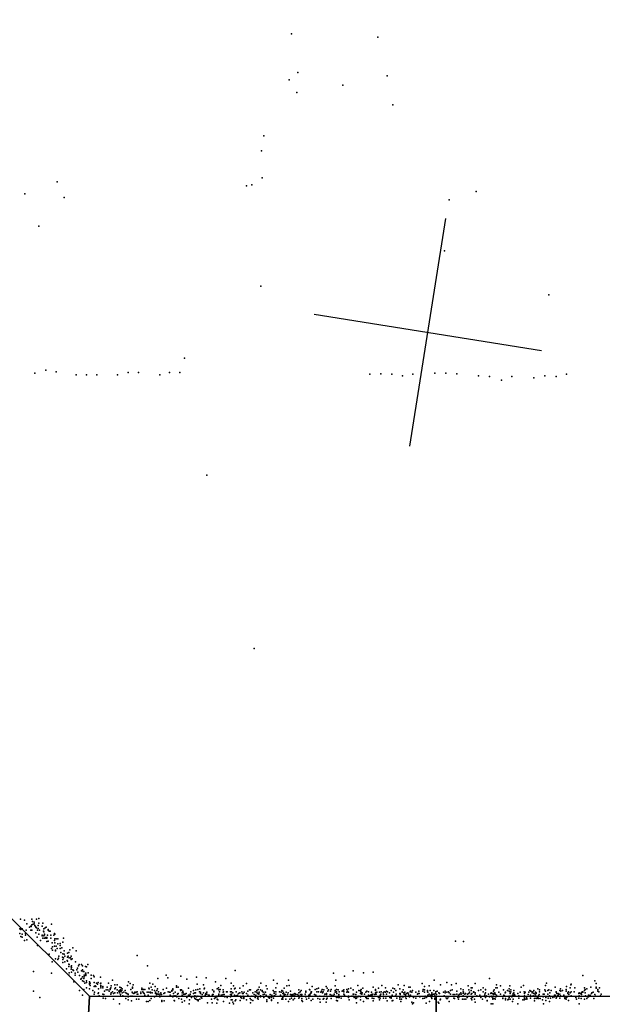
# Model space of a CAD drawing. Header units: millimetres. Extents: x -42542 to 45243, y -38526 to 67765.
# Tile 11 of 71: x -9442 to -8430, y 589 to 2299. Entities that reach past the tile are written whole.
import ezdxf

# ---------------------------------------------------------------- set-up
doc = ezdxf.new("R2010")
doc.units = ezdxf.units.MM
for name, color, linetype in [('P', 9, 'Continuous'), ('PANOS', 10, 'Continuous'), ('ROOMS', 1, 'Continuous'), ('WALLS', 3, 'Continuous')]:
    doc.layers.add(name, color=color, linetype=linetype)

msp = doc.modelspace()

# ---------------------------------------------------------------- linework, layer by layer
at = {"layer": 'P'}
for p in [(-8970, 2274), (-8820, 2268), (-8959, 2207), (-8974, 2194), (-8804, 2201), (-8961, 2172), (-8881, 2185), (-8794, 2151), (-9018, 2097), (-9022, 2071), (-9021, 2024), (-9377, 2017), (-9048, 2010), (-9039, 2012), (-8649, 2000), (-9433, 1996), (-9365, 1990), (-8696, 1986), (-9409, 1940), (-8704, 1897), (-9023, 1836), (-8523, 1821), (-9156, 1711), (-9416, 1685), (-9397, 1690), (-9379, 1687), (-9344, 1682), (-9326, 1682), (-9308, 1682), (-9272, 1682), (-9254, 1686), (-9236, 1686), (-9199, 1682), (-9182, 1686), (-9164, 1686), (-8834, 1683), (-8815, 1684), (-8796, 1683), (-8777, 1680), (-8759, 1683), (-8721, 1685), (-8702, 1685), (-8683, 1684), (-8645, 1680), (-8626, 1679), (-8587, 1679), (-8549, 1677), (-8530, 1680), (-8510, 1679), (-8492, 1683), (-8605, 1673), (-9117, 1508), (-9035, 1207), (-9441, 737), (-9421, 737), (-9413, 737), (-9409, 738), (-9442, 720), (-9440, 719), (-9438, 720), (-9434, 735), (-9431, 718), (-9430, 729), (-9425, 723), (-9423, 725), (-9423, 718), (-9422, 724), (-9421, 727), (-9421, 718), (-9420, 733), (-9419, 728), (-9417, 732), (-9417, 729), (-9416, 726), (-9415, 724), (-9414, 723), (-9413, 722), (-9411, 718), (-9410, 726), (-9410, 721), (-9409, 730), (-9408, 718), (-9403, 725), (-9402, 730), (-9400, 720), (-9398, 722), (-9396, 723), (-9393, 719), (-9393, 718), (-9387, 728), (-9442, 712), (-9440, 707), (-9438, 711), (-9438, 706), (-9432, 712), (-9432, 709), (-9430, 701), (-9414, 713), (-9412, 706), (-9409, 711), (-9403, 709), (-9403, 708), (-9402, 704), (-9401, 716), (-9400, 715), (-9400, 708), (-9399, 711), (-9399, 710), (-9399, 704), (-9397, 705), (-9397, 704), (-9395, 705), (-9395, 704), (-9394, 709), (-9391, 716), (-9389, 716), (-9388, 709), (-9388, 704), (-9383, 709), (-9382, 712), (-9381, 711), (-9381, 703), (-9379, 703), (-9379, 703), (-9376, 703), (-9366, 704), (-9434, 700), (-9411, 691), (-9406, 700), (-9395, 698), (-9393, 699), (-9387, 686), (-9386, 696), (-9385, 689), (-9382, 700), (-9382, 690), (-9381, 696), (-9379, 690), (-9377, 686), (-9376, 694), (-9372, 695), (-9372, 691), (-9372, 686), (-9369, 687), (-9367, 697), (-9355, 684), (-9350, 687), (-8685, 699), (-8671, 698), (-9391, 676), (-9385, 683), (-9380, 683), (-9380, 682), (-9380, 668), (-9376, 667), (-9375, 669), (-9374, 673), (-9371, 679), (-9368, 671), (-9367, 677), (-9367, 667), (-9366, 670), (-9365, 682), (-9365, 676), (-9364, 673), (-9359, 678), (-9359, 671), (-9358, 673), (-9357, 679), (-9356, 670), (-9354, 670), (-9353, 673), (-9353, 667), (-9351, 668), (-9344, 682), (-9238, 674), (-9386, 663), (-9367, 662), (-9364, 663), (-9361, 651), (-9360, 665), (-9359, 664), (-9357, 659), (-9357, 655), (-9356, 658), (-9353, 654), (-9353, 650), (-9352, 656), (-9352, 653), (-9345, 663), (-9342, 652), (-9340, 656), (-9339, 658), (-9335, 658), (-9333, 656), (-9328, 655), (-9326, 654), (-9324, 658), (-9220, 656), (-9418, 646), (-9387, 643), (-9357, 640), (-9356, 644), (-9352, 645), (-9350, 649), (-9349, 648), (-9346, 643), (-9346, 640), (-9343, 649), (-9341, 645), (-9338, 639), (-9336, 633), (-9335, 647), (-9335, 634), (-9333, 649), (-9333, 637), (-9332, 646), (-9331, 646), (-9331, 634), (-9330, 640), (-9330, 637), (-9329, 640), (-9328, 643), (-9327, 643), (-9327, 641), (-9327, 639), (-9323, 644), (-9318, 640), (-9318, 634), (-9314, 639), (-9313, 637), (-9302, 636), (-9202, 634), (-9188, 640), (-9185, 635), (-9162, 638), (-9152, 633), (-9135, 636), (-9118, 635), (-9084, 634), (-9068, 648), (-8897, 643), (-8878, 638), (-8863, 647), (-8845, 644), (-8828, 645), (-8626, 634), (-8464, 639), (-9348, 628), (-9333, 630), (-9331, 629), (-9329, 626), (-9326, 630), (-9326, 627), (-9326, 618), (-9321, 628), (-9321, 625), (-9321, 624), (-9321, 616), (-9320, 626), (-9320, 622), (-9313, 627), (-9313, 620), (-9311, 621), (-9310, 620), (-9309, 626), (-9307, 624), (-9306, 627), (-9305, 616), (-9302, 625), (-9301, 626), (-9301, 622), (-9301, 620), (-9301, 618), (-9298, 620), (-9298, 618), (-9290, 619), (-9288, 626), (-9285, 616), (-9284, 618), (-9283, 621), (-9281, 631), (-9277, 623), (-9277, 616), (-9276, 618), (-9273, 623), (-9268, 619), (-9266, 618), (-9264, 616), (-9255, 622), (-9253, 628), (-9250, 625), (-9246, 619), (-9246, 617), (-9245, 623), (-9230, 617), (-9218, 617), (-9217, 616), (-9216, 626), (-9214, 619), (-9211, 624), (-9207, 620), (-9203, 616), (-9187, 617), (-9176, 616), (-9170, 621), (-9170, 619), (-9167, 619), (-9149, 617), (-9134, 624), (-9129, 616), (-9123, 623), (-9122, 616), (-9121, 617), (-9102, 628), (-9099, 616), (-9097, 618), (-9093, 622), (-9075, 626), (-9075, 616), (-9071, 621), (-9069, 616), (-9068, 617), (-9060, 617), (-9054, 621), (-9048, 625), (-9026, 619), (-9023, 626), (-9014, 621), (-9012, 616), (-9001, 631), (-8997, 618), (-8995, 625), (-8983, 617), (-8983, 617), (-8978, 621), (-8975, 631), (-8974, 622), (-8943, 626), (-8934, 620), (-8926, 616), (-8923, 617), (-8910, 620), (-8908, 617), (-8894, 621), (-8893, 631), (-8871, 616), (-8867, 617), (-8855, 622), (-8846, 617), (-8828, 619), (-8819, 617), (-8813, 622), (-8807, 618), (-8794, 617), (-8791, 616), (-8785, 623), (-8782, 616), (-8774, 622), (-8766, 619), (-8764, 619), (-8743, 625), (-8739, 620), (-8731, 621), (-8722, 631), (-8711, 623), (-8700, 627), (-8692, 623), (-8684, 625), (-8676, 616), (-8663, 621), (-8658, 618), (-8656, 618), (-8651, 625), (-8637, 618), (-8615, 618), (-8614, 623), (-8613, 618), (-8607, 621), (-8592, 616), (-8591, 621), (-8571, 619), (-8571, 619), (-8567, 622), (-8542, 616), (-8529, 622), (-8527, 626), (-8512, 619), (-8503, 616), (-8492, 620), (-8486, 618), (-8485, 623), (-8484, 624), (-8478, 618), (-8478, 618), (-8461, 618), (-8457, 616), (-8450, 619), (-8443, 630), (-8441, 625), (-8441, 619), (-8441, 617), (-8435, 618), (-9418, 612), (-9407, 601), (-9338, 613), (-9333, 605), (-9331, 615), (-9315, 613), (-9313, 607), (-9313, 607), (-9312, 610), (-9312, 610), (-9306, 608), (-9305, 609), (-9304, 604), (-9298, 607), (-9297, 600), (-9296, 606), (-9295, 612), (-9293, 599), (-9292, 614), (-9289, 614), (-9287, 612), (-9285, 615), (-9284, 607), (-9283, 609), (-9281, 611), (-9279, 608), (-9277, 609), (-9273, 614), (-9272, 609), (-9270, 612), (-9269, 613), (-9269, 609), (-9268, 613), (-9268, 611), (-9267, 614), (-9267, 606), (-9267, 603), (-9266, 612), (-9265, 613), (-9264, 609), (-9263, 604), (-9261, 610), (-9259, 613), (-9258, 609), (-9258, 599), (-9256, 608), (-9254, 607), (-9254, 606), (-9254, 602), (-9249, 615), (-9249, 603), (-9247, 610), (-9247, 603), (-9246, 609), (-9244, 608), (-9242, 610), (-9242, 610), (-9242, 609), (-9240, 610), (-9238, 611), (-9238, 607), (-9238, 607), (-9237, 607), (-9232, 610), (-9232, 608), (-9230, 615), (-9228, 615), (-9228, 611), (-9227, 615), (-9227, 609), (-9226, 608), (-9225, 615), (-9225, 605), (-9221, 610), (-9219, 605), (-9218, 610), (-9215, 610), (-9215, 609), (-9214, 599), (-9212, 614), (-9212, 609), (-9208, 613), (-9208, 602), (-9206, 610), (-9206, 608), (-9205, 603), (-9204, 613), (-9204, 608), (-9204, 606), (-9201, 611), (-9201, 607), (-9200, 603), (-9199, 607), (-9199, 607), (-9199, 604), (-9199, 604), (-9199, 602), (-9197, 609), (-9196, 606), (-9193, 615), (-9192, 608), (-9190, 609), (-9184, 611), (-9182, 610), (-9181, 610), (-9181, 605), (-9179, 603), (-9178, 613), (-9178, 612), (-9176, 614), (-9176, 603), (-9176, 602), (-9175, 608), (-9174, 604), (-9172, 610), (-9171, 604), (-9171, 603), (-9169, 602), (-9168, 607), (-9167, 608), (-9166, 599), (-9163, 614), (-9162, 613), (-9161, 614), (-9160, 609), (-9160, 605), (-9159, 612), (-9159, 610), (-9158, 609), (-9157, 606), (-9156, 607), (-9155, 607), (-9153, 608), (-9152, 602), (-9152, 602), (-9152, 601), (-9149, 605), (-9149, 605), (-9148, 604), (-9146, 607), (-9146, 606), (-9145, 611), (-9144, 601), (-9140, 613), (-9140, 608), (-9139, 602), (-9138, 609), (-9138, 604), (-9138, 599), (-9137, 609), (-9136, 614), (-9136, 603), (-9135, 602), (-9133, 615), (-9133, 603), (-9130, 611), (-9128, 610), (-9128, 608), (-9127, 601), (-9126, 600), (-9125, 606), (-9123, 609), (-9120, 605), (-9119, 608), (-9119, 607), (-9117, 610), (-9117, 607), (-9114, 605), (-9113, 605), (-9108, 604), (-9107, 614), (-9107, 606), (-9106, 606), (-9105, 612), (-9105, 611), (-9104, 599), (-9102, 601), (-9101, 603), (-9100, 602), (-9098, 603), (-9096, 614), (-9096, 607), (-9096, 605), (-9095, 611), (-9094, 615), (-9092, 605), (-9091, 605), (-9089, 614), (-9089, 610), (-9089, 606), (-9088, 611), (-9088, 606), (-9087, 606), (-9086, 602), (-9083, 611), (-9082, 611), (-9082, 601), (-9076, 611), (-9076, 606), (-9076, 602), (-9076, 602), (-9074, 611), (-9074, 607), (-9074, 604), (-9072, 609), (-9069, 605), (-9066, 611), (-9066, 604), (-9064, 605), (-9062, 608), (-9060, 609), (-9059, 603), (-9058, 601), (-9056, 611), (-9056, 600), (-9055, 608), (-9054, 608), (-9054, 603), (-9053, 601), (-9053, 599), (-9052, 610), (-9048, 608), (-9046, 612), (-9046, 605), (-9043, 614), (-9042, 599), (-9041, 614), (-9039, 603), (-9037, 609), (-9035, 606), (-9033, 611), (-9033, 601), (-9032, 605), (-9030, 613), (-9030, 610), (-9029, 608), (-9029, 600), (-9028, 615), (-9028, 608), (-9028, 602), (-9027, 608), (-9027, 607), (-9026, 610), (-9024, 614), (-9024, 604), (-9024, 602), (-9021, 613), (-9021, 612), (-9019, 610), (-9019, 606), (-9018, 601), (-9017, 607), (-9017, 607), (-9016, 610), (-9015, 610), (-9014, 605), (-9010, 601), (-9009, 601), (-9008, 601), (-9008, 600), (-9007, 606), (-9005, 601), (-9004, 605), (-9002, 613), (-9001, 600), (-9000, 611), (-9000, 608), (-9000, 604), (-8999, 604), (-8997, 611), (-8997, 607), (-8991, 611), (-8989, 605), (-8989, 604), (-8988, 610), (-8987, 613), (-8986, 599), (-8985, 612), (-8985, 608), (-8985, 602), (-8985, 601), (-8984, 609), (-8983, 607), (-8983, 605), (-8983, 605), (-8981, 606), (-8979, 610), (-8979, 603), (-8977, 606), (-8976, 609), (-8972, 612), (-8972, 606), (-8970, 605), (-8970, 600), (-8969, 606), (-8967, 604), (-8966, 607), (-8966, 603), (-8965, 599), (-8964, 608), (-8964, 604), (-8963, 607), (-8960, 606), (-8959, 603), (-8957, 614), (-8957, 609), (-8957, 605), (-8957, 600), (-8956, 602), (-8955, 611), (-8954, 606), (-8953, 613), (-8953, 604), (-8952, 606), (-8952, 604), (-8952, 599), (-8946, 607), (-8946, 603), (-8945, 612), (-8945, 610), (-8945, 602), (-8940, 605), (-8940, 600), (-8939, 615), (-8939, 603), (-8938, 614), (-8938, 606), (-8938, 605), (-8937, 608), (-8936, 611), (-8936, 610), (-8936, 609), (-8935, 611), (-8930, 606), (-8929, 615), (-8928, 605), (-8926, 611), (-8924, 599), (-8923, 611), (-8921, 603), (-8919, 610), (-8918, 612), (-8917, 615), (-8916, 609), (-8915, 611), (-8914, 614), (-8914, 599), (-8913, 603), (-8912, 607), (-8912, 607), (-8912, 603), (-8910, 607), (-8909, 608), (-8909, 606), (-8908, 600), (-8907, 612), (-8906, 614), (-8903, 606), (-8903, 603), (-8902, 612), (-8901, 615), (-8901, 599), (-8900, 605), (-8897, 604), (-8896, 607), (-8896, 606), (-8894, 613), (-8894, 610), (-8892, 615), (-8892, 611), (-8892, 601), (-8891, 608), (-8889, 614), (-8889, 601), (-8888, 606), (-8888, 604), (-8887, 611), (-8887, 601), (-8884, 600), (-8882, 612), (-8880, 613), (-8879, 614), (-8879, 611), (-8879, 607), (-8878, 605), (-8874, 615), (-8874, 610), (-8873, 612), (-8871, 610), (-8871, 603), (-8871, 601), (-8865, 603), (-8863, 614), (-8863, 607), (-8863, 603), (-8862, 607), (-8861, 601), (-8860, 602), (-8858, 606), (-8858, 602), (-8858, 599), (-8857, 610), (-8857, 600), (-8855, 602), (-8853, 613), (-8853, 603), (-8853, 603), (-8850, 613), (-8850, 612), (-8850, 608), (-8850, 602), (-8849, 615), (-8849, 610), (-8848, 607), (-8847, 609), (-8843, 607), (-8841, 610), (-8841, 601), (-8840, 602), (-8839, 612), (-8839, 599), (-8837, 599), (-8836, 611), (-8836, 605), (-8835, 604), (-8833, 605), (-8831, 610), (-8831, 606), (-8830, 604), (-8830, 604), (-8830, 600), (-8829, 607), (-8827, 599), (-8825, 606), (-8825, 606), (-8824, 615), (-8824, 613), (-8824, 609), (-8823, 607), (-8822, 610), (-8819, 601), (-8818, 601), (-8817, 610), (-8816, 605), (-8816, 600), (-8815, 607), (-8814, 611), (-8811, 609), (-8810, 606), (-8810, 600), (-8809, 611), (-8807, 610), (-8806, 600), (-8805, 612), (-8805, 607), (-8803, 611), (-8800, 609), (-8799, 601), (-8797, 613), (-8797, 602), (-8797, 601), (-8797, 600), (-8795, 605), (-8793, 610), (-8790, 603), (-8789, 613), (-8789, 604), (-8788, 607), (-8787, 600), (-8782, 608), (-8782, 601), (-8781, 608), (-8781, 606), (-8778, 611), (-8778, 610), (-8778, 602), (-8776, 614), (-8776, 602), (-8775, 609), (-8774, 607), (-8773, 610), (-8772, 606), (-8772, 605), (-8772, 602), (-8771, 599), (-8770, 608), (-8768, 609), (-8767, 607), (-8766, 604), (-8766, 604), (-8765, 602), (-8764, 611), (-8764, 603), (-8763, 612), (-8763, 605), (-8761, 610), (-8760, 613), (-8758, 601), (-8754, 610), (-8754, 600), (-8751, 607), (-8750, 608), (-8749, 612), (-8748, 608), (-8747, 602), (-8742, 612), (-8742, 599), (-8741, 615), (-8739, 614), (-8739, 610), (-8739, 600), (-8739, 600), (-8738, 603), (-8736, 601), (-8735, 602), (-8734, 613), (-8734, 611), (-8733, 610), (-8733, 605), (-8731, 607), (-8731, 603), (-8729, 613), (-8729, 604), (-8728, 605), (-8727, 606), (-8727, 601), (-8726, 609), (-8726, 605), (-8726, 599), (-8725, 606), (-8723, 613), (-8723, 607), (-8722, 607), (-8721, 604), (-8721, 600), (-8720, 608), (-8719, 611), (-8718, 606), (-8717, 612), (-8714, 609), (-8714, 609), (-8713, 608), (-8706, 610), (-8705, 604), (-8705, 603), (-8703, 612), (-8703, 609), (-8702, 602), (-8701, 599), (-8700, 610), (-8699, 599), (-8698, 602), (-8698, 602), (-8697, 611), (-8697, 602), (-8696, 609), (-8694, 613), (-8694, 607), (-8691, 614), (-8689, 606), (-8688, 600), (-8687, 599), (-8686, 606), (-8683, 612), (-8683, 607), (-8681, 602), (-8681, 601), (-8680, 605), (-8679, 603), (-8679, 602), (-8678, 607), (-8676, 609), (-8675, 607), (-8672, 614), (-8672, 611), (-8672, 608), (-8672, 604), (-8672, 604), (-8671, 610), (-8669, 607), (-8668, 608), (-8665, 601), (-8664, 607), (-8664, 602), (-8662, 614), (-8662, 608), (-8661, 610), (-8658, 613), (-8658, 607), (-8658, 599), (-8657, 608), (-8656, 601), (-8655, 602), (-8654, 611), (-8654, 610), (-8653, 611), (-8651, 609), (-8651, 607), (-8648, 604), (-8645, 613), (-8643, 605), (-8641, 614), (-8641, 601), (-8637, 611), (-8637, 611), (-8635, 604), (-8635, 603), (-8634, 607), (-8633, 615), (-8633, 614), (-8633, 609), (-8633, 601), (-8632, 604), (-8628, 607), (-8626, 602), (-8624, 608), (-8623, 609), (-8622, 603), (-8622, 602), (-8621, 608), (-8620, 608), (-8620, 600), (-8619, 612), (-8619, 608), (-8619, 606), (-8619, 599), (-8618, 614), (-8617, 609), (-8617, 599), (-8616, 607), (-8615, 602), (-8614, 605), (-8610, 610), (-8607, 607), (-8603, 600), (-8603, 599), (-8602, 614), (-8601, 605), (-8600, 604), (-8599, 609), (-8598, 610), (-8598, 599), (-8595, 613), (-8592, 612), (-8592, 603), (-8592, 601), (-8590, 610), (-8590, 608), (-8589, 614), (-8589, 611), (-8589, 603), (-8587, 602), (-8586, 605), (-8585, 608), (-8585, 604), (-8584, 613), (-8584, 609), (-8583, 606), (-8582, 605), (-8577, 608), (-8575, 604), (-8575, 600), (-8573, 610), (-8573, 610), (-8566, 611), (-8566, 602), (-8565, 608), (-8565, 604), (-8565, 599), (-8564, 610), (-8562, 601), (-8561, 599), (-8559, 606), (-8558, 610), (-8556, 613), (-8555, 605), (-8555, 600), (-8554, 612), (-8552, 610), (-8552, 609), (-8551, 611), (-8550, 604), (-8549, 613), (-8549, 608), (-8549, 608), (-8548, 599), (-8547, 607), (-8547, 604), (-8546, 610), (-8545, 609), (-8545, 608), (-8545, 603), (-8545, 600), (-8544, 599), (-8542, 601), (-8541, 604), (-8541, 599), (-8540, 606), (-8539, 614), (-8539, 611), (-8539, 611), (-8538, 599), (-8533, 607), (-8533, 602), (-8531, 607), (-8530, 614), (-8529, 612), (-8528, 601), (-8525, 613), (-8525, 607), (-8524, 600), (-8523, 614), (-8522, 604), (-8521, 609), (-8520, 600), (-8519, 613), (-8516, 601), (-8513, 605), (-8513, 602), (-8512, 605), (-8510, 611), (-8510, 610), (-8510, 600), (-8510, 600), (-8509, 608), (-8509, 602), (-8508, 604), (-8507, 608), (-8507, 605), (-8506, 607), (-8504, 613), (-8504, 607), (-8504, 600), (-8503, 604), (-8503, 603), (-8502, 612), (-8502, 603), (-8499, 613), (-8497, 605), (-8496, 602), (-8495, 599), (-8493, 615), (-8493, 612), (-8493, 602), (-8493, 601), (-8491, 602), (-8490, 609), (-8490, 608), (-8489, 611), (-8488, 606), (-8486, 609), (-8484, 611), (-8484, 604), (-8479, 611), (-8476, 601), (-8471, 608), (-8471, 600), (-8470, 609), (-8470, 604), (-8470, 603), (-8468, 608), (-8467, 599), (-8466, 609), (-8466, 606), (-8465, 611), (-8464, 611), (-8464, 610), (-8461, 613), (-8460, 615), (-8460, 609), (-8459, 604), (-8459, 603), (-8457, 599), (-8456, 602), (-8454, 605), (-8454, 602), (-8452, 603), (-8451, 605), (-8451, 604), (-8451, 603), (-8451, 603), (-8449, 608), (-8448, 609), (-8446, 610), (-8445, 599), (-8443, 606), (-8442, 603), (-8438, 615), (-8438, 614), (-8438, 612), (-8436, 611), (-8433, 604), (-8432, 607), (-8432, 607), (-9279, 598), (-9269, 590), (-9254, 597), (-9248, 595), (-9239, 598), (-9235, 598), (-9222, 594), (-9219, 594), (-9216, 596), (-9195, 596), (-9195, 594), (-9191, 595), (-9174, 596), (-9173, 595), (-9161, 598), (-9160, 593), (-9156, 595), (-9148, 590), (-9147, 597), (-9136, 598), (-9134, 597), (-9132, 597), (-9132, 595), (-9129, 598), (-9116, 592), (-9109, 598), (-9108, 592), (-9100, 591), (-9099, 598), (-9098, 597), (-9088, 594), (-9078, 591), (-9075, 597), (-9073, 597), (-9072, 593), (-9071, 590), (-9068, 595), (-9067, 597), (-9059, 596), (-9048, 597), (-9041, 592), (-9040, 597), (-9037, 596), (-9028, 598), (-9013, 597), (-9013, 594), (-9005, 597), (-9005, 596), (-8994, 592), (-8987, 598), (-8985, 598), (-8980, 598), (-8975, 594), (-8973, 598), (-8967, 597), (-8952, 596), (-8951, 594), (-8944, 598), (-8936, 596), (-8933, 598), (-8921, 598), (-8920, 593), (-8915, 598), (-8915, 598), (-8910, 593), (-8909, 598), (-8892, 596), (-8892, 596), (-8890, 595), (-8870, 597), (-8857, 592), (-8850, 597), (-8845, 594), (-8828, 595), (-8817, 597), (-8804, 595), (-8795, 595), (-8794, 596), (-8782, 598), (-8780, 594), (-8779, 598), (-8761, 593), (-8760, 590), (-8758, 592), (-8736, 591), (-8730, 594), (-8721, 598), (-8715, 593), (-8714, 591), (-8712, 597), (-8711, 598), (-8696, 594), (-8680, 598), (-8680, 598), (-8673, 598), (-8670, 598), (-8667, 598), (-8657, 597), (-8652, 598), (-8651, 593), (-8638, 598), (-8630, 596), (-8630, 595), (-8623, 590), (-8620, 598), (-8620, 590), (-8616, 598), (-8598, 597), (-8594, 597), (-8593, 598), (-8590, 598), (-8586, 594), (-8585, 598), (-8577, 590), (-8568, 597), (-8566, 597), (-8564, 598), (-8561, 598), (-8548, 595), (-8534, 597), (-8532, 590), (-8528, 596), (-8522, 594), (-8493, 598), (-8489, 596), (-8475, 598), (-8470, 590), (-8461, 598)]:
    msp.add_point(p, dxfattribs=at)
at = {"layer": 'PANOS'}
for points in [[(-8764.7, 1558.2), (-8702.1, 1953.3)], [(-8930.9, 1787.1), (-8535.9, 1724.5)]]:
    msp.add_lwpolyline(points, dxfattribs=at)
at = {"layer": 'ROOMS'}
msp.add_lwpolyline([(-13570, 7372.4), (-13570, 3765.6), (-14763.8, 2571.8), (-16630.7, 2571.8), (-16630.7, 603.2), (-12319, 603.2), (-12134.3, 603.2), (-12134.3, 603.2), (-11909.1, 828.4), (-11756.5, 675.7), (-10577.9, 1854.3), (-9320.7, 603.2), (-8718.5, 603.2), (-2921, 603.2), (-2921, 11455.4)], dxfattribs=at)
at = {"layer": 'WALLS'}
for points in [[(-10577.9, 1854.3), (-9320.7, 603.2), (-9328.1, 476.2), (-9395.5, 408.9), (-10631.6, 1639), (-10636.2, 1778), (-10577.9, 1854.3)], [(-9320.7, 603.2), (-8718.5, 603.2), (-8718.5, 476.2), (-9007.2, 349.2), (-9066.4, 349.2), (-9328.1, 476.2), (-9320.7, 603.2)], [(-8718.5, 603.2), (-2921, 603.2), (-2800.3, 476.2), (-2679.7, 374.6), (-8658.5, 374.6), (-8718.5, 476.2), (-8718.5, 603.2)]]:
    msp.add_lwpolyline(points, dxfattribs=at)

doc.saveas('drawing.dxf')
